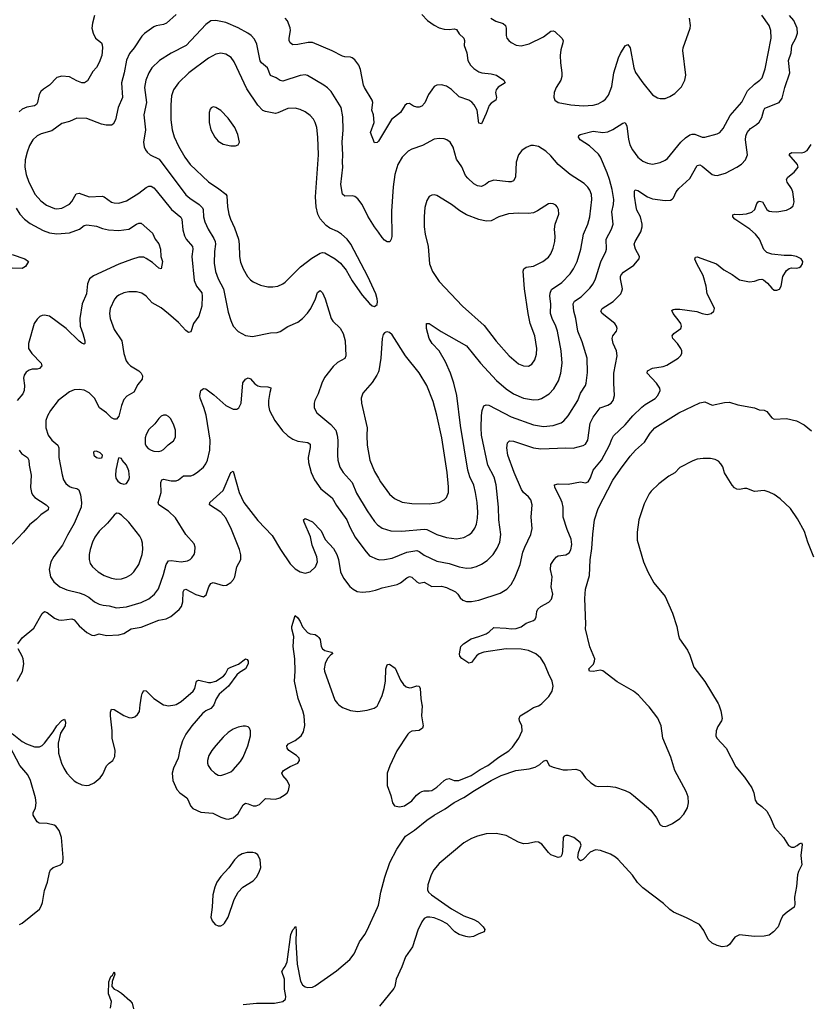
# Model space of a CAD drawing. Header units: inches. Extents: x 1649826 to 1814874, y 507393 to 641959.
# Tile 34 of 131: x 1687110 to 1693473, y 597587 to 605517. Entities that reach past the tile are written whole.
import ezdxf

# ---------------------------------------------------------------- set-up
doc = ezdxf.new("R2010")
doc.units = ezdxf.units.IN
doc.header["$MEASUREMENT"] = 0
for name, color, linetype in [('B6589', 7, 'Continuous'), ('B6599', 7, 'Continuous'), ('B6680', 7, 'Continuous'), ('B6690', 7, 'Continuous')]:
    doc.layers.add(name, color=color, linetype=linetype)

msp = doc.modelspace()

# ---------------------------------------------------------------- linework, layer by layer
at = {"layer": 'B6589', "color": 6}
for points, elevation in [([(1687050, 599767.9), (1687130, 599704.4), (1687164.5, 599684.5), (1687230, 599661.8), (1687270, 599662.1), (1687290, 599672.3), (1687310, 599690.9), (1687378.8, 599781.2), (1687410, 599830.7), (1687450, 599872.8), (1687470, 599883.1), (1687480.2, 599860.2), (1687476.3, 599830), (1687439, 599770), (1687420.5, 599690), (1687423.4, 599610), (1687446, 599530), (1687464.5, 599490), (1687490.5, 599450), (1687524.3, 599410), (1687550, 599387.2), (1687570, 599373), (1687610, 599355.9), (1687650, 599350.5), (1687670, 599353.3), (1687710, 599371.2), (1687757.9, 599410), (1687779.3, 599440.7), (1687810, 599507.9), (1687830, 599529.1), (1687859.7, 599550), (1687876.9, 599583.1), (1687877.9, 599630), (1687854.2, 599730), (1687856.3, 599790), (1687840.6, 599910), (1687841.3, 599938.7), (1687850, 599963.2), (1687870, 599962.5), (1687950, 599913.5), (1687990, 599897), (1688010, 599895), (1688037.5, 599902.5), (1688059.9, 599920.1), (1688074.2, 599945.8), (1688081.7, 600000)], 400), ([(1688270.8, 600000), (1688310, 599990.2), (1688361.2, 600000)], 400), ([(1688673.1, 600000), (1688669, 599990), (1688650, 599970.5), (1688609, 599951), (1688582, 599930), (1688497.5, 599830), (1688450, 599764.1), (1688421.6, 599710), (1688400.1, 599639.9), (1688387.4, 599570), (1688348.5, 599490), (1688339.5, 599450), (1688345.1, 599390), (1688376.1, 599316.1), (1688399.6, 599290), (1688455.6, 599250), (1688468.5, 599230), (1688486, 599186), (1688505.4, 599165.4), (1688570, 599135.5), (1688665.5, 599125.5), (1688730, 599093), (1688770, 599079.6), (1688790, 599078.2), (1688830, 599089.1), (1688870, 599123.5), (1688910, 599192.3), (1688930, 599205.8), (1688950, 599202.7), (1688990, 599185.5), (1689015.7, 599184.3), (1689043.6, 599196.4), (1689090, 599243.3), (1689170, 599239.1), (1689205.6, 599250), (1689250, 599276.6), (1689264.5, 599290), (1689276.3, 599310), (1689284.1, 599350), (1689266, 599390), (1689230.6, 599430), (1689222.6, 599450), (1689235.5, 599470), (1689290, 599502.4), (1689351.3, 599528.7), (1689364.5, 599550), (1689360.8, 599570), (1689341.5, 599590), (1689278.4, 599630), (1689264, 599650), (1689262.3, 599670), (1689275.2, 599684.8), (1689330, 599712), (1689378.1, 599750), (1689397.7, 599782.3), (1689406.6, 599833.4), (1689402.4, 599910), (1689391.7, 599950), (1689372.7, 600000)], 400), ([(1689680.6, 600000), (1689710, 599976.5), (1689774.7, 599954.7), (1689835, 599945), (1689910, 599957.3), (1689966.7, 599973.3), (1689990, 599988), (1689995.5, 600000)], 400), ([(1687109.4, 598230.6), (1687130, 598240.8), (1687270, 598352.7), (1687283.8, 598376.2), (1687293.7, 598406.3), (1687310, 598502.7), (1687334.6, 598570), (1687350, 598648.9), (1687358.5, 598670), (1687380.7, 598690), (1687439.8, 598710), (1687456.6, 598730), (1687459, 598770), (1687445.5, 598930), (1687427.6, 598987.6), (1687401.3, 599021.3), (1687387, 599030), (1687330, 599044.3), (1687266.2, 599046.2), (1687250, 599057.2), (1687219.7, 599110), (1687218.9, 599130), (1687237.7, 599170), (1687242.2, 599210), (1687237.1, 599250), (1687197.8, 599390), (1687174.7, 599434.7), (1687110.8, 599510), (1687030, 599663.4)], 400), ([(1688910, 597584.4), (1689017, 597597), (1689162.7, 597597.3), (1689229.6, 597610), (1689252.3, 597627.7), (1689254.6, 597650), (1689244.1, 597710), (1689243.2, 597790), (1689223.1, 597850), (1689232.8, 597870), (1689250, 597890.3), (1689266.5, 597930), (1689296.1, 598150), (1689310, 598187.7), (1689321.6, 598198.4), (1689330, 598214.9), (1689335.3, 598210), (1689338.5, 598178.5), (1689334.3, 598090), (1689345.1, 597910), (1689372.4, 597772.4), (1689390, 597743.1), (1689410, 597728.4), (1689430, 597721.2), (1689470, 597724.8), (1689490, 597735), (1689662.7, 597857.3), (1689770, 597947.7), (1689806.4, 597993.6), (1689847.6, 598090), (1689890, 598148.4), (1689910, 598184.6), (1689994.4, 598365.6), (1690000, 598385.7)], 300), ([(1687842.8, 597557.2), (1687849.7, 597610), (1687824.7, 597670), (1687827.2, 597767.2), (1687844.8, 597810), (1687857.3, 597822.7), (1687870, 597847.7), (1687876.9, 597830), (1687855.8, 597770), (1687852, 597730), (1687872.4, 597710), (1687898.2, 597698.2), (1687930, 597675.7), (1687996.8, 597616.8), (1688015.1, 597595.1), (1688027.5, 597550)], 300)]:
    msp.add_lwpolyline(points, dxfattribs=dict(at, elevation=elevation))
for points, elevation in [([(1688930, 599828.4), (1688910, 599828.1), (1688870, 599819.5), (1688830, 599802.5), (1688790, 599776.4), (1688750, 599739.9), (1688690, 599670.8), (1688658.1, 599630), (1688635.2, 599590), (1688623.3, 599550), (1688623.3, 599530), (1688629.2, 599509.2), (1688650, 599479.5), (1688681.2, 599450), (1688710, 599433.6), (1688730, 599430.6), (1688770, 599442.3), (1688810, 599459.9), (1688830, 599475.3), (1688890, 599541.9), (1688910, 599578.1), (1688949.4, 599669.4), (1688970.5, 599750), (1688970.2, 599790.2), (1688961.4, 599810), (1688950, 599821.4)], 500), ([(1688989.1, 598810.9), (1688944, 598810), (1688901.4, 598798.6), (1688870, 598780.3), (1688841.5, 598750), (1688794.2, 598685.8), (1688730, 598616.2), (1688699.6, 598570), (1688683.1, 598530), (1688667.1, 598470), (1688661.5, 598370), (1688651.3, 598290), (1688660.3, 598260.3), (1688685.2, 598230), (1688710, 598218.8), (1688730, 598219.7), (1688750, 598230.2), (1688759.3, 598240.7), (1688790, 598287.9), (1688838.9, 598430), (1688870.7, 598489.3), (1688909, 598531), (1688990, 598581), (1689016.8, 598610), (1689040.2, 598650), (1689052.1, 598690), (1689048.8, 598750), (1689030, 598789.8), (1689010, 598804.3)], 400)]:
    msp.add_lwpolyline(points, close=True, dxfattribs=dict(at, elevation=elevation))
at = {"layer": 'B6599', "color": 6}
for points, elevation in [([(1690000, 598385.7), (1690007.5, 598412.5), (1690019.4, 598490), (1690051.4, 598611.4), (1690092.8, 598730), (1690150, 598835.9), (1690220, 598940), (1690290.9, 598989.1), (1690391.1, 599070), (1690449.6, 599110), (1690538.9, 599161.1), (1690610, 599212.8), (1690690, 599253.7), (1690773.9, 599310), (1690909.4, 599390), (1690990, 599431.1), (1691109.1, 599470), (1691215.1, 599484.9), (1691262.9, 599497.1), (1691301, 599519), (1691330, 599546), (1691350, 599554.2), (1691356.5, 599550), (1691377.4, 599510), (1691410, 599498), (1691490, 599476.8), (1691525, 599475), (1691590, 599480.7), (1691623.8, 599470), (1691638, 599458), (1691670.2, 599410), (1691712.9, 599370), (1691750, 599346.9), (1691770, 599340.7), (1691850, 599343.5), (1691910, 599336.8), (1691989.8, 599310.2), (1692028.4, 599290), (1692056.9, 599270), (1692195.3, 599150), (1692241.3, 599090), (1692272, 599032), (1692290, 599021.3), (1692310, 599018), (1692330, 599023.2), (1692370, 599043.2), (1692430, 599082.7), (1692461.9, 599118.1), (1692489.9, 599170), (1692499.8, 599210), (1692497.2, 599257.2), (1692481.5, 599301.5), (1692390, 599471.5), (1692357.5, 599577.5), (1692291.9, 599730), (1692280.2, 599830), (1692252.4, 599892.4), (1692182.7, 599982.7), (1692166.6, 600000)], 300), ([(1692742.4, 600000), (1692760.2, 599950), (1692769.7, 599890), (1692765.8, 599870), (1692735.6, 599824.4), (1692722.7, 599790), (1692719.8, 599750), (1692727.1, 599730), (1692801.8, 599650), (1692880.2, 599500.2), (1692950, 599416.3), (1693010.8, 599330), (1693024.8, 599290), (1693035.6, 599230), (1693050.9, 599210.9), (1693090, 599180.8), (1693130, 599141.3), (1693160.1, 599090), (1693191.8, 599010), (1693265.2, 598930), (1693306.2, 598866.2), (1693330, 598852.2), (1693350, 598853), (1693374.6, 598865.4), (1693390, 598879.6), (1693410, 598887.3), (1693415.3, 598875.3), (1693405.4, 598785.4), (1693412.7, 598710), (1693384.4, 598655.6), (1693378.3, 598630), (1693370, 598535.3), (1693354.3, 598450), (1693355.2, 598390), (1693351.4, 598370), (1693294.4, 598330), (1693260.2, 598299.8), (1693245.1, 598274.9), (1693221.3, 598210), (1693183.2, 598170), (1693150, 598145.2), (1693110, 598136.1), (1693031.8, 598131.8), (1692910, 598145.6), (1692871.8, 598128.2), (1692830.2, 598069.8), (1692810, 598054.3), (1692770, 598050.7), (1692730, 598059.4), (1692690, 598079.8), (1692656.8, 598110), (1692622.2, 598182.2), (1692586.7, 598230), (1692483.9, 598283.9), (1692377.8, 598330), (1692349.8, 598350), (1692298.2, 598398.2), (1692130, 598524.6), (1692087.7, 598567.7), (1692048.3, 598628.3), (1691932.9, 598752.9), (1691910, 598773), (1691870, 598796.2), (1691790, 598824.9), (1691750, 598831.4), (1691707.7, 598812.3), (1691650, 598754.5), (1691630, 598742.9), (1691614.2, 598754.2), (1691607.5, 598770), (1691612.5, 598810), (1691633.9, 598870), (1691626, 598890), (1691575.3, 598930), (1691530, 598945.7), (1691510, 598947.3), (1691497.7, 598942.3), (1691488.3, 598931.7), (1691483.2, 598816.8), (1691478, 598790), (1691470, 598775.1), (1691450, 598768.7), (1691390, 598791.5), (1691370, 598809.6), (1691316.9, 598876.9), (1691290, 598892.9), (1691270, 598894.4), (1691210, 598881.3), (1691170, 598879.9), (1691130, 598892.5), (1691030, 598946.5), (1690950, 598963.8), (1690870, 598960.5), (1690798.5, 598941.5), (1690750, 598921.6), (1690690, 598887.7), (1690490, 598722.2), (1690447.7, 598670), (1690426.8, 598630), (1690399.8, 598550), (1690396.3, 598510), (1690404.9, 598490), (1690427.6, 598470), (1690590, 598355.1), (1690690, 598299), (1690770, 598270.1), (1690804.2, 598250), (1690845.2, 598210), (1690857.7, 598190), (1690852.7, 598170), (1690810, 598155.3), (1690767.3, 598132.7), (1690731, 598129), (1690705.7, 598134.3), (1690652.3, 598150), (1690615.8, 598170), (1690553.9, 598233.9), (1690503, 598263), (1690450, 598283.1), (1690416, 598290), (1690390, 598288.1), (1690370, 598278.1), (1690350, 598252.2), (1690317.2, 598182.8), (1690274.4, 598050), (1690218, 597970), (1690190.2, 597890), (1690144, 597790), (1690132.6, 597730), (1690124.9, 597715.1), (1690010, 597571.8)], 300), ([(1690351.1, 600000), (1690352.8, 599990), (1690348.3, 599911.7), (1690361.1, 599830), (1690355.3, 599810), (1690330, 599793.3), (1690270, 599786.7), (1690250, 599775.7), (1690238.1, 599761.9), (1690150, 599629.8), (1690091.5, 599508.5), (1690072.1, 599450), (1690070.5, 599350), (1690099.4, 599270), (1690113.7, 599210), (1690130, 599185.7), (1690170, 599177.7), (1690210, 599184.6), (1690270, 599224.8), (1690308.5, 599271.5), (1690330.6, 599289.4), (1690350, 599300.9), (1690370, 599306.1), (1690410, 599305.2), (1690430.6, 599309.4), (1690470, 599335.2), (1690530, 599388.9), (1690550, 599400.8), (1690570, 599404.6), (1690610, 599389.8), (1690649.4, 599389.4), (1690748.2, 599430), (1690821.7, 599478.3), (1690881.4, 599510), (1690970, 599576.8), (1691051.6, 599628.4), (1691081, 599659), (1691133, 599730), (1691158.2, 599790), (1691155.5, 599830), (1691137.1, 599870), (1691133.6, 599890), (1691141.8, 599910), (1691210.1, 599949.9), (1691250, 599978.9), (1691290, 599991.9), (1691302.8, 600000)], 400)]:
    msp.add_lwpolyline(points, dxfattribs=dict(at, elevation=elevation))
at = {"layer": 'B6680', "color": 6}
for points, elevation in [([(1687713.5, 605550), (1687695.5, 605490), (1687690.6, 605450), (1687700.9, 605410), (1687720.1, 605370), (1687768.2, 605330), (1687774.7, 605314.7), (1687776.8, 605290), (1687770.6, 605230), (1687750, 605173.1), (1687730, 605133.4), (1687700.1, 605099.9), (1687655.6, 605024.4), (1687632.1, 605007.9), (1687610, 605008.2), (1687570, 605024.1), (1687510, 605058.1), (1687450, 605063.1), (1687410, 605052.3), (1687349.5, 604990.5), (1687300.9, 604959.1), (1687280.7, 604939.3), (1687266.4, 604913.6), (1687253.4, 604850), (1687245.3, 604834.7), (1687230, 604823), (1687167.3, 604812.7), (1687130, 604797.7), (1687105.6, 604774.4)], 500), ([(1688370, 605558.1), (1688291.8, 605488.2), (1688270, 605478), (1688210, 605468.3), (1688190, 605461), (1688114.7, 605405.3), (1688094.8, 605385.2), (1688031.4, 605290), (1687995.6, 605244.4), (1687969.7, 605190.3), (1687951.2, 605090), (1687930, 605010), (1687939.2, 604890), (1687903.1, 604810), (1687881.7, 604710), (1687864.4, 604675.6), (1687850, 604667.6), (1687808, 604668), (1687770, 604676.8), (1687650, 604722.9), (1687570, 604724), (1687510, 604697.8), (1687450, 604681.1), (1687370, 604621.5), (1687282.6, 604597.4), (1687250, 604582.9), (1687216.4, 604550), (1687190, 604504.3), (1687168.8, 604450), (1687154.3, 604390), (1687151.2, 604330), (1687160.7, 604270), (1687183.2, 604210), (1687235.8, 604110), (1687279.7, 604059.7), (1687324.8, 604024.8), (1687390, 603997.5), (1687410, 603994.9), (1687450, 604000.3), (1687510, 604032.4), (1687530, 604052.9), (1687565.8, 604114.2), (1687590, 604120.8), (1687670, 604091.9), (1687774.8, 604094.8), (1687790.1, 604090), (1687850, 604046.9), (1687870, 604041.1), (1687910, 604039.7), (1687970, 604059.7), (1688070, 604119.9), (1688130, 604165.7), (1688150, 604176.6), (1688170, 604175.8), (1688190, 604162.3), (1688210, 604140.8), (1688332.3, 603990), (1688407.2, 603927.2), (1688416, 603910), (1688424.1, 603824.1), (1688436.7, 603776.7), (1688452.1, 603750), (1688502, 603690), (1688504.5, 603670), (1688497.7, 603610), (1688516.6, 603416.6), (1688533.9, 603370), (1688576.3, 603316.3), (1688581.4, 603290), (1688577.2, 603210), (1688554.7, 603130), (1688510.1, 603070), (1688490, 603003.2), (1688470, 602999.3), (1688450, 603013.9), (1688390, 603078.5), (1688310, 603148.2), (1688250, 603195.9), (1688177.1, 603237.1), (1688129.4, 603289.4), (1688094, 603314), (1688050, 603325.6), (1687990, 603326.3), (1687950, 603316.6), (1687910, 603299.5), (1687890, 603284.6), (1687874.5, 603265.5), (1687838.4, 603190), (1687832.6, 603150), (1687837.8, 603110), (1687870, 603022.7), (1687932.1, 602930), (1687947.9, 602827.9), (1687968.8, 602770), (1687981.3, 602750), (1688001.9, 602730), (1688070, 602690.4), (1688089.7, 602670), (1688099, 602650), (1688096.6, 602623.4), (1688061.3, 602578.7), (1688030, 602517.2), (1687974.2, 602485.8), (1687950, 602459.6), (1687930, 602410), (1687910, 602323), (1687890, 602300.1), (1687870, 602300.5), (1687850, 602311.3), (1687808.4, 602350), (1687751.7, 602390), (1687712.4, 602470), (1687670, 602510.9), (1687630, 602533.5), (1687590, 602540.1), (1687550, 602536.6), (1687510, 602521.3), (1687419.2, 602450), (1687358.4, 602370), (1687333.9, 602326.1), (1687321.5, 602290), (1687321.4, 602230), (1687340.2, 602170), (1687368.9, 602130), (1687417.7, 602090), (1687425.5, 602070), (1687426.1, 601990), (1687451, 601851), (1687463.9, 601810), (1687482, 601782), (1687510, 601757.3), (1687530, 601748.4), (1687570, 601742.7), (1687585.8, 601730), (1687598.9, 601690), (1687607.5, 601630), (1687605, 601590), (1687550, 601460.3), (1687495.5, 601364.5), (1687456, 601284), (1687385.2, 601194.8), (1687361.6, 601150), (1687348.5, 601090), (1687358.8, 601030), (1687384.4, 600990), (1687434.6, 600950), (1687490, 600925.3), (1687590, 600901.2), (1687627.6, 600887.6), (1687666.1, 600866.1), (1687713, 600830), (1687750, 600811), (1687782.1, 600802.1), (1687830, 600797.6), (1687890, 600781.5), (1687970, 600788.7), (1688090, 600823.1), (1688150, 600853.3), (1688196.4, 600890), (1688227.5, 600932.5), (1688270, 601047.6), (1688290.3, 601129.7), (1688310, 601158.4), (1688330, 601161), (1688410, 601151.2), (1688460.8, 601159.2), (1688483.4, 601170), (1688497.3, 601182.7), (1688515.1, 601210), (1688522.2, 601230), (1688523.8, 601270), (1688514.7, 601294.7), (1688450, 601370.8), (1688365.7, 601505.7), (1688310, 601560.1), (1688230, 601610), (1688224.7, 601630), (1688250.5, 601709.5), (1688247.9, 601790), (1688255.8, 601810), (1688270, 601817.8), (1688330, 601803.3), (1688370, 601802.6), (1688390, 601811.2), (1688430, 601843.5), (1688490, 601842.9), (1688509.3, 601850.7), (1688545.4, 601874.6), (1688590, 601914.3), (1688610, 601940.4), (1688622.9, 601970), (1688641.1, 602050), (1688644.7, 602130), (1688611.2, 602331.2), (1688593.3, 602393.3), (1688563, 602470), (1688561.5, 602490), (1688569.9, 602530), (1688590, 602545.9), (1688610, 602543), (1688675.1, 602495.1), (1688770, 602409.7), (1688830, 602380.3), (1688860.3, 602379.7), (1688876.3, 602390), (1688893.9, 602430), (1688908, 602592), (1688930, 602621.8), (1688950, 602631.7), (1688970, 602624), (1689003.5, 602583.5), (1689027.6, 602567.6), (1689050, 602562.4), (1689110, 602560.1), (1689132.9, 602552.9), (1689132.2, 602532.2), (1689124.6, 602515.4), (1689113.7, 602450), (1689114.4, 602410), (1689122.7, 602370), (1689165.9, 602290), (1689226.9, 602206.9), (1689270, 602166.7), (1689310, 602139.5), (1689350, 602123.9), (1689431.1, 602111.1), (1689450, 602097.5), (1689451.6, 602071.6), (1689435.6, 601990), (1689437.2, 601950), (1689459.2, 601870), (1689484.7, 601810), (1689537.7, 601737.7), (1689626.8, 601666.8), (1689663.8, 601603.8), (1689745.5, 601490), (1689769.4, 601430), (1689813.8, 601350), (1689890, 601244.5), (1689930, 601199.9), (1689990, 601172.1), (1690000, 601169.9)], 600), ([(1690000, 603806.2), (1689970, 603848.8), (1689914.7, 603934.7), (1689869.1, 604029.1), (1689835.7, 604075.7), (1689810, 604093.1), (1689790, 604097.5), (1689730, 604094.9), (1689712.3, 604112.3), (1689698.8, 604190), (1689712.9, 604330), (1689709.8, 604370), (1689714.9, 604430), (1689707.2, 604530), (1689717.2, 604630), (1689714, 604734), (1689699.6, 604810), (1689619.9, 604939.9), (1689590, 604969.6), (1689561.5, 604990), (1689430, 605068.4), (1689410, 605072), (1689370, 605068.1), (1689230, 605022), (1689210, 605028), (1689177.5, 605050), (1689130, 605067.8), (1689106.3, 605130), (1689059.2, 605170), (1689047, 605187), (1689021, 605321), (1689000.7, 605360.7), (1688975.4, 605390), (1688947.9, 605410), (1688870, 605451.8), (1688770, 605495), (1688690, 605511.1), (1688650, 605507.5), (1688610, 605478.8), (1688451.6, 605310), (1688331.1, 605248.9), (1688236.4, 605190), (1688174.6, 605130), (1688150, 605090), (1688125.2, 605030), (1688116.6, 604970), (1688133, 604850), (1688110.5, 604750), (1688123.1, 604630), (1688107, 604530), (1688112.6, 604492.6), (1688122.5, 604470), (1688137.6, 604450), (1688161.5, 604430), (1688234.4, 604394.4), (1688450, 604107.7), (1688480.2, 604080.2), (1688557.3, 604030), (1688582.4, 604002.4), (1688588.5, 603988.5), (1688592, 603930), (1688602.1, 603890), (1688629.2, 603830), (1688674.3, 603754.3), (1688684, 603730), (1688686.4, 603710), (1688679.4, 603650), (1688677.4, 603557.4), (1688687.4, 603490), (1688709.2, 603430), (1688752.2, 603350), (1688790, 603162.4), (1688810, 603095.2), (1688830.9, 603050), (1688870, 603006.4), (1688930, 602974.1), (1688985.4, 602965.4), (1689130, 602996.2), (1689183.3, 602996.7), (1689210, 603005.8), (1689270, 603045.8), (1689350, 603079.9), (1689390, 603110.1), (1689430, 603152.7), (1689456.6, 603190), (1689492.7, 603270), (1689510, 603320.8), (1689530, 603335.6), (1689550, 603317.2), (1689571.8, 603270), (1689618.8, 603110), (1689632.1, 603090), (1689692.7, 603032.7), (1689716, 602990), (1689732.7, 602930), (1689738.8, 602810), (1689730, 602789.5), (1689670, 602755.9), (1689634.8, 602725.2), (1689565.3, 602634.7), (1689543.3, 602590), (1689514.9, 602505.1), (1689489.2, 602450), (1689483, 602430), (1689483.1, 602390), (1689504.5, 602350), (1689616.5, 602256.5), (1689656.3, 602210), (1689669, 602170), (1689674.6, 602130), (1689670, 602010), (1689673.2, 601970), (1689690, 601912.5), (1689715.2, 601870), (1689788, 601790), (1689825, 601705), (1689910, 601562.1), (1689970, 601474.4), (1689992.3, 601450), (1690000, 601444.3)], 700), ([(1690000, 604540.1), (1689990, 604528.5), (1689970, 604525.4), (1689936.1, 604610), (1689965.3, 604690), (1689960.2, 604750), (1689947.3, 604790), (1689956.3, 604850), (1689950.3, 604870), (1689887.4, 604970), (1689879.8, 604990), (1689856.9, 605116.9), (1689841.9, 605150), (1689810, 605195.3), (1689790, 605211.6), (1689776.1, 605216.1), (1689730, 605218.1), (1689710, 605224), (1689626.8, 605266.8), (1689470, 605334.2), (1689434.2, 605334.2), (1689350, 605318.2), (1689310, 605315.7), (1689290.7, 605330.7), (1689282.4, 605350), (1689280.2, 605370), (1689292.8, 605430), (1689290, 605451), (1689267.7, 605507.7), (1689248.2, 605530)], 600), ([(1687080.3, 604000.3), (1687110, 603952.3), (1687147.9, 603910), (1687194.7, 603874.7), (1687299.7, 603819.7), (1687350, 603801), (1687410, 603792.1), (1687510, 603801.5), (1687591, 603829), (1687630, 603858.5), (1687650, 603865.6), (1687730, 603854.7), (1687776.5, 603836.5), (1687825, 603825), (1687910, 603818.3), (1687990, 603830), (1688050, 603870.6), (1688070, 603879.9), (1688090, 603878.3), (1688179, 603799), (1688201, 603750), (1688231.8, 603711.8), (1688243.2, 603670), (1688246.3, 603610), (1688261.8, 603570), (1688250, 603509.8), (1688230, 603517.3), (1688180.7, 603560.7), (1688130, 603594.5), (1688110, 603603.8), (1688070, 603604.4), (1688010, 603587.1), (1687910, 603548.6), (1687704.7, 603455.3), (1687671.9, 603430), (1687655.1, 603390), (1687647.3, 603310), (1687614.3, 603230), (1687594.1, 603110), (1687596.7, 603050), (1687619.6, 602990), (1687635.5, 602930), (1687635.3, 602910), (1687630, 602904.1), (1687610, 602912.1), (1687590, 602928.6), (1687484.3, 603030), (1687350, 603128.3), (1687310, 603137.1), (1687290, 603134.9), (1687272.9, 603127.1), (1687250, 603106.5), (1687227.6, 603070), (1687180.8, 602910), (1687181.5, 602870), (1687207, 602830), (1687282, 602750), (1687289.5, 602730), (1687270, 602708.4), (1687250, 602702.9), (1687210, 602702.1), (1687185.5, 602694.5), (1687162.5, 602677.5), (1687145.8, 602654.2), (1687141.2, 602630), (1687149, 602570), (1687146.2, 602530), (1687135.9, 602504.1), (1687090.7, 602450)], 500), ([(1687050, 603626.8), (1687150.4, 603590), (1687181.3, 603570), (1687155.8, 603530), (1687130, 603513.8), (1687050, 603517.1)], 400), ([(1690000, 602682.2), (1689986.7, 602653.3), (1689950, 602595.8), (1689874.2, 602510), (1689860.3, 602470), (1689864, 602430), (1689911.2, 602231.2), (1689907.1, 602167.1), (1689910.6, 602090), (1689930.3, 601970), (1689970, 601879.1), (1690000, 601824.8)], 800), ([(1687104.4, 602050), (1687124.1, 602024.1), (1687172.7, 601990), (1687183.4, 601970), (1687185.5, 601930), (1687201.4, 601850), (1687198.3, 601750), (1687204.6, 601710), (1687214.2, 601690), (1687231.5, 601670), (1687322.6, 601610), (1687341.3, 601590), (1687338.3, 601570), (1687281.3, 601530), (1687246.1, 601493.9), (1687190, 601449.9), (1687140.3, 601390), (1687050, 601294.1)], 500), ([(1687096.1, 600490), (1687130, 600538.2), (1687224.5, 600615.5), (1687290, 600735.7), (1687309.9, 600750.1), (1687330, 600742.8), (1687390, 600698.4), (1687422.9, 600682.9), (1687450, 600679.9), (1687530, 600691.6), (1687550, 600682.7), (1687590, 600634.6), (1687650, 600580.8), (1687690, 600559.3), (1687710, 600558.5), (1687750, 600571.4), (1687810, 600557.2), (1687910, 600562), (1687950, 600574.4), (1688008.9, 600611.1), (1688090, 600624.6), (1688230, 600680.6), (1688290, 600690.9), (1688328.9, 600711.1), (1688394.2, 600765.8), (1688414.1, 600790), (1688425.1, 600830), (1688427.7, 600910), (1688435.6, 600924.4), (1688450, 600930.5), (1688530, 600887.6), (1688590, 600868), (1688613.7, 600886.3), (1688633.8, 600950), (1688650, 600975.1), (1688670, 600983.4), (1688750, 600960.7), (1688776.1, 600963.9), (1688810, 600983.1), (1688831.9, 601008.1), (1688843.8, 601030), (1688860.4, 601110), (1688891.7, 601168.3), (1688891.6, 601208.4), (1688882.1, 601250), (1688817.3, 601410), (1688770, 601504.7), (1688730.7, 601550.7), (1688639.6, 601610), (1688642.2, 601630), (1688750, 601726.7), (1688810, 601870.2), (1688830, 601881.8), (1688879.3, 601710), (1688917.3, 601630), (1689030, 601484.7), (1689143.4, 601363.4), (1689212.4, 601250), (1689290, 601134.8), (1689330, 601095), (1689370, 601070.9), (1689410, 601060.9), (1689450, 601070.1), (1689492.7, 601110), (1689509.9, 601150), (1689503.6, 601190), (1689465.6, 601285.6), (1689452.3, 601352.3), (1689401.9, 601470), (1689397.7, 601490), (1689410, 601499.2), (1689470, 601473.6), (1689540.5, 601400.5), (1689572, 601332), (1689638.6, 601258.6), (1689666.2, 601210), (1689678.3, 601170), (1689695.6, 601070), (1689719.7, 601019.7), (1689771.2, 600951.2), (1689795.9, 600930), (1689830, 600912.4), (1689870, 600906.2), (1689930, 600912.5), (1689977.2, 600922.8), (1690000, 600931.2)], 500), ([(1689372.7, 600000), (1689353.7, 600050), (1689324.2, 600190), (1689329.2, 600270.8), (1689328.1, 600370), (1689314.8, 600470), (1689318.4, 600550), (1689303.3, 600610), (1689302.9, 600630), (1689330, 600719.3), (1689350, 600700.2), (1689370, 600670.2), (1689388.4, 600628.4), (1689430, 600581.6), (1689450, 600572), (1689490, 600565.3), (1689510, 600553), (1689520.6, 600540.6), (1689530, 600526.4), (1689540.1, 600470), (1689549.8, 600449.8), (1689570, 600435.5), (1689623.2, 600423.2), (1689630, 600413.4), (1689630.4, 600409.6), (1689617.8, 600402.2), (1689590, 600371.7), (1689570.7, 600330.7), (1689563.4, 600290), (1689566.4, 600270), (1689650, 600036.8), (1689670, 600008.5), (1689680.6, 600000)], 400), ([(1687090, 600189.4), (1687131.8, 600268.2), (1687142.5, 600330), (1687137.3, 600370), (1687129.9, 600390), (1687097.1, 600450)], 500), ([(1688361.2, 600000), (1688370, 600001.7), (1688410, 600026.3), (1688508.9, 600110), (1688520.3, 600130), (1688535.6, 600190), (1688550, 600196.5), (1688564.6, 600195.4), (1688630, 600178.2), (1688650, 600177.7), (1688690.6, 600189.4), (1688751.6, 600230), (1688768.4, 600250), (1688790, 600292), (1688810, 600303.6), (1688873.9, 600326.1), (1688930.8, 600370), (1688943.8, 600363.8), (1688951.5, 600350), (1688950, 600329.5), (1688930.2, 600290), (1688880.9, 600259.1), (1688860.1, 600239.9), (1688793.2, 600150), (1688716.3, 600083.7), (1688692.7, 600047.3), (1688673.1, 600000)], 400), ([(1688081.7, 600000), (1688091.4, 600070), (1688096.2, 600090), (1688110, 600115.4), (1688130, 600112.7), (1688190, 600049.4), (1688270, 600000.2), (1688270.8, 600000)], 400), ([(1689995.5, 600000), (1690000, 600009.8)], 400)]:
    msp.add_lwpolyline(points, dxfattribs=dict(at, elevation=elevation))
for points, elevation in [([(1688730, 605246.8), (1688690, 605240.7), (1688630, 605207.9), (1688474.1, 605090), (1688390, 605009.9), (1688348.6, 604951.4), (1688334.5, 604905.5), (1688328.2, 604831.8), (1688328.6, 604710), (1688338.6, 604630), (1688354.1, 604574.1), (1688390, 604499.9), (1688440.6, 604410), (1688482.3, 604350), (1688630, 604210.9), (1688715.7, 604155.7), (1688770.9, 604110.9), (1688778.1, 604098.1), (1688784.9, 604010), (1688795.4, 603950), (1688807.7, 603910), (1688840.2, 603840.2), (1688873.2, 603750), (1688879.2, 603710), (1688882.1, 603610), (1688890, 603564.7), (1688909.4, 603510), (1688945.8, 603450), (1688970, 603421.3), (1688990, 603405.9), (1689050, 603378.5), (1689110, 603365.1), (1689150, 603365.4), (1689190, 603372.2), (1689230, 603388.8), (1689250, 603403.1), (1689372.9, 603527.1), (1689463.7, 603596.3), (1689530, 603637.1), (1689550, 603641.8), (1689570, 603638.4), (1689652.1, 603592.1), (1689695.3, 603555.3), (1689739.6, 603499.6), (1689790, 603414.5), (1689870, 603298.2), (1689930, 603230.3), (1689950, 603213.7), (1689970, 603208.5), (1689990, 603222.8), (1689993.5, 603246.5), (1689991.4, 603270), (1689978.5, 603310), (1689914.2, 603450), (1689779.4, 603710), (1689748.3, 603750), (1689703.4, 603790), (1689670, 603811.9), (1689610, 603837.6), (1689579.1, 603859.1), (1689532.3, 603912.3), (1689511.5, 603950), (1689498.2, 604010), (1689492.7, 604090), (1689517.1, 604430), (1689513.6, 604570), (1689504.1, 604650), (1689491.1, 604690), (1689476.4, 604716.4), (1689450, 604746.2), (1689410, 604775.3), (1689370, 604793.7), (1689330, 604804.1), (1689270, 604802.7), (1689190, 604766.5), (1689170, 604763), (1689090, 604777.9), (1689070, 604786.5), (1689027.7, 604827.7), (1688940.8, 604960.8), (1688838.6, 605178.6), (1688813.6, 605213.6), (1688770, 605239.4)], 800), ([(1688670, 604815.1), (1688651.9, 604808.1), (1688643.9, 604796.1), (1688637.6, 604770), (1688636.8, 604690), (1688651.4, 604630), (1688682.8, 604570), (1688710, 604537.8), (1688750, 604514.4), (1688810, 604501.8), (1688850, 604502.6), (1688869.7, 604510.3), (1688880.7, 604530), (1688867.6, 604592.4), (1688844.7, 604650), (1688790, 604725.3), (1688730, 604785.8), (1688690, 604809.7)], 900), ([(1688290, 602331.4), (1688270, 602331.4), (1688250, 602323.9), (1688230, 602305), (1688197.7, 602262.3), (1688150, 602216.5), (1688130, 602177.6), (1688122.3, 602150), (1688122.2, 602102.2), (1688130, 602082.4), (1688144.7, 602064.7), (1688168, 602050), (1688190, 602043.3), (1688230, 602040.7), (1688250, 602045.4), (1688270, 602055.4), (1688307.2, 602092.8), (1688350, 602124.1), (1688365, 602155), (1688364.2, 602210), (1688350, 602259.2), (1688325.6, 602305.6), (1688310, 602322.2)], 700), ([(1687730, 602043), (1687710, 602039.6), (1687705.6, 602034.4), (1687706.3, 602010), (1687728, 601990), (1687750, 601984.9), (1687770, 601988), (1687774, 601990), (1687777.2, 602010), (1687759.5, 602030)], 700), ([(1687910, 601988.7), (1687902.5, 601977.5), (1687884.9, 601890), (1687881.8, 601850), (1687885.4, 601825.4), (1687900, 601800), (1687923.2, 601783.2), (1687950, 601775.8), (1687970, 601781.8), (1687989.8, 601810), (1687994.1, 601830), (1687990, 601884.5), (1687970, 601928.2), (1687934.5, 601970), (1687930, 601982)], 700), ([(1687890, 601542.5), (1687870, 601527.2), (1687818.2, 601461.8), (1687750, 601397.5), (1687715.3, 601350), (1687697.2, 601310), (1687678.2, 601250), (1687670.9, 601210), (1687669.8, 601169.8), (1687678.3, 601138.3), (1687695.7, 601110), (1687742.1, 601070), (1687790, 601041.8), (1687850, 601018.1), (1687890, 601011.7), (1687930, 601013.6), (1687970, 601026.1), (1688007.8, 601050), (1688030, 601070.1), (1688069.3, 601130.7), (1688096.7, 601210), (1688102.2, 601250), (1688100.4, 601300.4), (1688092.5, 601330), (1688077.7, 601357.7), (1687989.2, 601469.2), (1687930, 601525.8), (1687910, 601539.1)], 700)]:
    msp.add_lwpolyline(points, close=True, dxfattribs=dict(at, elevation=elevation))
at = {"layer": 'B6690', "color": 6}
for points, elevation in [([(1690350, 605560.2), (1690397.2, 605510), (1690450, 605472.5), (1690490, 605453), (1690530, 605440.6), (1690570, 605437.3), (1690610, 605442.8), (1690630, 605439.8), (1690650, 605403.2), (1690688.2, 605368.2), (1690694.1, 605350), (1690691.1, 605310), (1690713.1, 605250), (1690721.3, 605190), (1690743.8, 605150), (1690770, 605123.9), (1690810, 605097.2), (1690833, 605090), (1690910, 605081.9), (1690951.6, 605070), (1691011, 605030), (1691020.8, 605010), (1690965.8, 604974.2), (1690950, 604952.8), (1690945.1, 604930), (1690950.9, 604890), (1690947.6, 604870), (1690910, 604844), (1690894.1, 604825.9), (1690870, 604762.4), (1690830, 604678.5), (1690810, 604685.3), (1690795.4, 604790), (1690773, 604833), (1690754.2, 604854.2), (1690730, 604870.2), (1690650, 604896.9), (1690590, 604955), (1690550, 604982.7), (1690510, 604992.5), (1690470.1, 604989.9), (1690450, 604978.2), (1690430, 604951.9), (1690405.4, 604914.6), (1690373.5, 604846.5), (1690350, 604821.3), (1690330, 604814.2), (1690310, 604813.3), (1690282.1, 604822.1), (1690250, 604842.4), (1690230, 604840.2), (1690213.3, 604826.7), (1690178.8, 604770), (1690105.4, 604714.6), (1690010, 604551.6), (1690000, 604540.1)], 600), ([(1690000, 601169.9), (1690010, 601167.6), (1690050, 601169.1), (1690110, 601180.5), (1690230, 601228.1), (1690310, 601241.1), (1690330, 601235.3), (1690370, 601204.5), (1690470, 601156.3), (1690570, 601138), (1690650, 601110.4), (1690710, 601100.7), (1690750, 601103.5), (1690790, 601113.8), (1690830, 601131.2), (1690877.4, 601162.6), (1690924.6, 601210), (1690958.7, 601261.3), (1690978.9, 601310), (1690988, 601370), (1690971.6, 601490), (1690967.1, 601590), (1690949.4, 601770), (1690932.5, 601832.5), (1690881.1, 601930), (1690831.2, 602171.2), (1690827.5, 602230), (1690830.6, 602330), (1690836.2, 602370), (1690850, 602406.1), (1690870, 602415.9), (1690890, 602412.4), (1691070, 602317.7), (1691250, 602254), (1691330, 602239.8), (1691410, 602248.3), (1691473.8, 602270), (1691494.5, 602285.5), (1691530, 602325.6), (1691606.2, 602450), (1691629.6, 602510.4), (1691667.9, 602570), (1691674.5, 602590), (1691685.5, 602674.5), (1691681.5, 602790), (1691642.4, 602922.4), (1691607.9, 603010), (1691591.9, 603110), (1691576.3, 603170), (1691570.4, 603230), (1691579.6, 603250), (1691633.4, 603286.6), (1691704.8, 603355.2), (1691730.8, 603390), (1691750.2, 603430), (1691792.6, 603567.4), (1691833.7, 603650), (1691837.5, 603670), (1691836.6, 603750), (1691880, 603830), (1691893.3, 603870), (1691882, 603970), (1691894.9, 604030), (1691897.6, 604070), (1691884.3, 604150), (1691863.9, 604230), (1691844.8, 604284.8), (1691789.4, 604409.4), (1691773.4, 604433.4), (1691700.8, 604500.8), (1691626.7, 604550), (1691611.6, 604570), (1691614.9, 604585.1), (1691627.4, 604592.6), (1691730, 604618.7), (1691810, 604609.6), (1691850, 604614.4), (1691890, 604632.8), (1691970, 604685.2), (1691990, 604690.6), (1692001.2, 604661.2), (1692015.1, 604555.1), (1692026.3, 604510), (1692046.8, 604470), (1692092, 604410), (1692130, 604377.3), (1692170, 604361.3), (1692210, 604354.7), (1692270, 604366.8), (1692310, 604385.1), (1692330, 604400.3), (1692438.3, 604530), (1692473.7, 604566.3), (1692510, 604591.4), (1692530, 604596.5), (1692550, 604595.2), (1692610, 604572.6), (1692630, 604570.8), (1692730, 604598), (1692750.8, 604609.2), (1692778.9, 604641.1), (1692833.8, 604746.2), (1692930, 604853.2), (1692974.7, 604945.3), (1693030, 604997.1), (1693074.6, 605030), (1693091.9, 605050), (1693118.3, 605121.7), (1693164.3, 605370), (1693162, 605430), (1693149.5, 605470), (1693090, 605553.2)], 600), ([(1690000, 600931.2), (1690030, 600942.1), (1690151, 600969), (1690179.4, 600980.6), (1690230, 601022.5), (1690250, 601031.9), (1690270, 601026.3), (1690310, 600988.6), (1690330, 600979.4), (1690370, 600987.2), (1690430, 600952.2), (1690510, 600954.2), (1690550, 600943.9), (1690620.6, 600910), (1690640.1, 600890), (1690659.6, 600859.6), (1690681.8, 600841.8), (1690710, 600832), (1690750, 600830.3), (1690810, 600841.7), (1690981.1, 600898.9), (1691034.4, 600930), (1691071.5, 600968.5), (1691098.7, 601021.3), (1691141.7, 601130), (1691165.1, 601230), (1691179.3, 601270), (1691229.9, 601370), (1691238.4, 601418.4), (1691231.4, 601510), (1691240.2, 601610), (1691228.8, 601650), (1691210, 601673.7), (1691170, 601709), (1691152.7, 601732.7), (1691094.9, 601870), (1691043.4, 602010), (1691035, 602070), (1691041.9, 602110), (1691055.6, 602124.4), (1691090, 602123.3), (1691250, 602068.1), (1691310, 602059.7), (1691510, 602069.7), (1691570, 602067.4), (1691650, 602087.6), (1691670, 602099.6), (1691687.9, 602130), (1691706.4, 602266.4), (1691730, 602316.4), (1691787.4, 602390), (1691850, 602411.4), (1691876.4, 602430), (1691892.6, 602450), (1691902.4, 602490), (1691896.2, 602590), (1691898.1, 602670), (1691925, 602810), (1691919.6, 602850), (1691892.4, 602910), (1691884.7, 602950), (1691889.3, 602970.7), (1691918.1, 603010), (1691923.5, 603030), (1691918.6, 603050), (1691904.7, 603070), (1691802.6, 603150), (1691793.3, 603170), (1691803.9, 603190), (1691892.4, 603247.6), (1691952.7, 603310), (1691963.1, 603330), (1691966.7, 603350), (1691951.6, 603430), (1691951.3, 603450), (1691957, 603463), (1691976, 603484), (1692060, 603540), (1692100.7, 603590), (1692105.3, 603610), (1692072.1, 603670), (1692062.5, 603710), (1692069.6, 603730), (1692115.1, 603810), (1692127, 603850), (1692126.9, 603870), (1692112.4, 603930), (1692084.2, 603984.2), (1692076.4, 604010), (1692065.2, 604094.8), (1692064.6, 604135.4), (1692070, 604147), (1692090, 604142.5), (1692168.9, 604090), (1692210, 604075.4), (1692310, 604061.4), (1692355.2, 604064.8), (1692368.9, 604071.1), (1692378.2, 604081.8), (1692400.8, 604130), (1692421.9, 604158.1), (1692510, 604237.2), (1692570, 604342.6), (1692590, 604347.4), (1692610, 604338.7), (1692690, 604271.9), (1692710, 604263.9), (1692730, 604262.2), (1692798.1, 604281.9), (1692890, 604328.5), (1692926.3, 604353.7), (1692957.8, 604390), (1692974.5, 604430), (1692957.9, 604550), (1692960.9, 604579.1), (1692971.8, 604610), (1692998.8, 604641.2), (1693047.5, 604672.5), (1693070, 604692.6), (1693090.7, 604730), (1693105.4, 604790), (1693115.2, 604804.8), (1693229.8, 604850.2), (1693253.5, 604886.5), (1693276.3, 604970), (1693317, 605090), (1693305.5, 605190), (1693325.7, 605250), (1693331.8, 605310), (1693363.6, 605370), (1693376.8, 605410), (1693374.4, 605450), (1693347.4, 605510), (1693314.2, 605550)], 500), ([(1690907, 605530), (1690945.4, 605505.4), (1691006.5, 605486.5), (1691024.2, 605470), (1691029.2, 605450), (1691029.4, 605390), (1691036.5, 605370), (1691050.1, 605350), (1691070, 605333), (1691110, 605313.2), (1691150, 605308.2), (1691215.9, 605324.1), (1691330, 605380.5), (1691390, 605423.8), (1691410, 605429), (1691421.7, 605421.7), (1691477.4, 605370), (1691489.4, 605350), (1691487.4, 605330), (1691470, 605275.4), (1691465.9, 605230), (1691467.2, 605170), (1691479, 605090), (1691478.8, 605061.2), (1691470, 605030), (1691433.8, 604970), (1691416.3, 604930), (1691413.6, 604893.6), (1691423.2, 604870), (1691450.3, 604850), (1691550, 604832.1), (1691650, 604822.7), (1691730, 604829.8), (1691770, 604840.6), (1691810, 604860.6), (1691830, 604876.6), (1691855.2, 604910), (1691881.7, 604978.3), (1691897.9, 605090), (1691934.4, 605210), (1691950, 605245), (1691990, 605307.9), (1692010, 605318.5), (1692030, 605290), (1692058.4, 605130), (1692072, 605092), (1692130, 605008.6), (1692210, 604911.8), (1692250, 604888.1), (1692270, 604883.1), (1692310, 604883.6), (1692350, 604898.6), (1692390, 604923.9), (1692442.3, 604977.7), (1692469.9, 605030), (1692476.9, 605070), (1692452.6, 605270), (1692455.4, 605290), (1692511.7, 605450), (1692514.1, 605470), (1692507, 605530)], 700), ([(1690000, 601444.3), (1690030, 601422.5), (1690099.7, 601399.7), (1690190, 601396.7), (1690370, 601414), (1690390.1, 601410), (1690470, 601370.7), (1690550, 601346.2), (1690630, 601336.3), (1690690, 601346.5), (1690730, 601367.7), (1690752.4, 601387.6), (1690777.1, 601422.9), (1690790, 601454.5), (1690798.4, 601501.6), (1690800.6, 601550), (1690795.3, 601630), (1690783.6, 601710), (1690768.5, 601768.5), (1690736.4, 601836.4), (1690721.7, 601890), (1690662.8, 602250), (1690633.6, 602490), (1690608.5, 602590), (1690582.5, 602670), (1690541, 602761), (1690489.3, 602849.3), (1690434, 602910), (1690408.9, 602950), (1690387.9, 603030), (1690388.5, 603071.5), (1690410, 603071.8), (1690505, 603005), (1690710, 602890.1), (1690822.2, 602750), (1690952.2, 602612.2), (1691030, 602544.7), (1691090, 602504), (1691170, 602469.6), (1691250, 602454.4), (1691290, 602457.7), (1691314.9, 602465.1), (1691376.9, 602503.1), (1691415.1, 602544.9), (1691451.7, 602610), (1691471.2, 602670), (1691481, 602750), (1691472, 602850), (1691442.6, 603010), (1691430.7, 603050), (1691400.1, 603110), (1691387.5, 603150), (1691389.8, 603230), (1691382.6, 603290), (1691383.9, 603316.1), (1691396, 603344), (1691479.1, 603400.9), (1691545.7, 603470), (1691573.3, 603510), (1691601.1, 603570), (1691632.3, 603670), (1691652.5, 603790), (1691687, 603870), (1691704.2, 603930), (1691721.6, 604070), (1691716.8, 604110), (1691704, 604144), (1691688.2, 604168.2), (1691657.4, 604197.4), (1691545.2, 604270), (1691449.6, 604350), (1691390, 604421.3), (1691350, 604458.2), (1691290, 604496.6), (1691250, 604505.3), (1691230, 604503.6), (1691190, 604489), (1691157, 604463), (1691130.6, 604429.4), (1691109.5, 604370.5), (1691104.1, 604250), (1691090, 604220.3), (1691070, 604211.5), (1691050, 604211), (1690930, 604224.3), (1690890, 604211.6), (1690864.3, 604190), (1690841.6, 604178.4), (1690830, 604174.7), (1690798.6, 604178.6), (1690770, 604194.8), (1690719.8, 604239.8), (1690701.9, 604261.9), (1690671.9, 604331.9), (1690630, 604393), (1690602.4, 604490), (1690578.5, 604530), (1690550.8, 604550.8), (1690530, 604557.5), (1690490, 604561), (1690450, 604554.9), (1690354.9, 604505.1), (1690270, 604475.1), (1690241.3, 604458.7), (1690190.9, 604409.1), (1690157, 604350), (1690133.4, 604270), (1690120.4, 604170), (1690105.9, 603974.1), (1690107.6, 603770), (1690104, 603750), (1690092.6, 603727.4), (1690070, 603728.8), (1690050, 603742.2), (1690030, 603763.7), (1690000, 603806.2)], 700), ([(1691302.8, 600000), (1691318.5, 600010), (1691374.6, 600065.4), (1691400.5, 600110), (1691407.7, 600150), (1691401.4, 600190), (1691370.9, 600250.9), (1691340.1, 600330), (1691310, 600374.3), (1691270, 600410.2), (1691210, 600435.6), (1691150, 600447.5), (1691030.7, 600449.3), (1690850, 600423), (1690813.5, 600410), (1690790, 600394.7), (1690750, 600339.8), (1690730, 600334), (1690672.2, 600372.2), (1690655.3, 600390), (1690653.5, 600410), (1690665, 600470), (1690687.3, 600490), (1690748.2, 600531.8), (1690810, 600548.4), (1690868.2, 600571.8), (1690893.2, 600586.8), (1690930, 600621.3), (1691030, 600617.2), (1691070, 600611), (1691110, 600613.5), (1691150, 600627.7), (1691190, 600656.7), (1691250, 600678.2), (1691263.8, 600690), (1691272.4, 600707.6), (1691276.2, 600750), (1691286, 600770), (1691310, 600790.1), (1691374.1, 600825.9), (1691396, 600850), (1691405.1, 600890), (1691391.5, 600950), (1691399.7, 601030), (1691387.2, 601090), (1691391, 601129), (1691417, 601170), (1691435.3, 601190), (1691450, 601198.3), (1691510, 601207.4), (1691536.4, 601223.6), (1691551.4, 601248.6), (1691557.8, 601290), (1691552.7, 601332.7), (1691521.5, 601410), (1691489.8, 601510), (1691489.2, 601590), (1691480.3, 601630), (1691466.2, 601666.2), (1691421.3, 601750), (1691420.7, 601770), (1691450, 601779.6), (1691530, 601776.6), (1691630, 601794.4), (1691670, 601788.1), (1691690, 601794.2), (1691710, 601826.9), (1691730.7, 601890), (1691798.1, 601970), (1691862.8, 602090), (1691880.3, 602139.7), (1691895.1, 602164.9), (1691990, 602254.6), (1692050, 602327.6), (1692123.8, 602396.2), (1692150, 602417.2), (1692230, 602465.3), (1692253.3, 602490), (1692269.9, 602530), (1692267.3, 602550), (1692240.9, 602590), (1692165.9, 602670), (1692169.9, 602690), (1692210, 602711.4), (1692294.9, 602725.1), (1692325.4, 602734.6), (1692415.9, 602790), (1692435, 602810), (1692444.7, 602830), (1692444.5, 602850), (1692437.3, 602870), (1692410, 602909.2), (1692371.7, 602950), (1692367.5, 602970), (1692382, 602990), (1692437.3, 603030), (1692443, 603050), (1692436.6, 603070), (1692423.4, 603090), (1692374.4, 603150), (1692365.5, 603174.5), (1692376.5, 603183.5), (1692390, 603186.6), (1692430, 603185.2), (1692566.7, 603166.7), (1692610, 603150.7), (1692650, 603143), (1692683, 603150), (1692704.4, 603170), (1692708.4, 603190), (1692701.4, 603210), (1692649.2, 603309.2), (1692642, 603370), (1692617.5, 603457.5), (1692566, 603550), (1692550, 603587.6), (1692556.3, 603603.7), (1692570, 603606.7), (1692724, 603550), (1692782.8, 603502.8), (1692850, 603465), (1692910, 603423.3), (1692990, 603406.9), (1693030, 603411.2), (1693070, 603426.2), (1693090, 603427.5), (1693102.9, 603422.9), (1693136.6, 603396.6), (1693170, 603353.8), (1693190, 603340.2), (1693210, 603338.2), (1693231.7, 603348.3), (1693245.3, 603370), (1693260.4, 603450), (1693290, 603498.3), (1693310, 603513), (1693330, 603518.4), (1693370, 603516.9), (1693390, 603520.8), (1693404.2, 603530), (1693416.9, 603550), (1693419.7, 603570), (1693407.8, 603590), (1693370, 603610.6), (1693330, 603618.5), (1693270, 603619.5), (1693170, 603629.9), (1693130, 603641.6), (1693107.3, 603667.3), (1693070.4, 603750), (1693039.2, 603790), (1692993.3, 603830), (1692872.9, 603910), (1692856.5, 603930), (1692855.3, 603944.7), (1692869.1, 603950.9), (1692907.5, 603947.5), (1692967.5, 603952.5), (1693010, 603966.7), (1693034.5, 603990), (1693050, 604035.8), (1693059.5, 604050), (1693070, 604055.9), (1693095.4, 604050), (1693130, 603988.5), (1693150, 603976.4), (1693170, 603971.5), (1693210, 603971), (1693290, 603983.6), (1693320.9, 603999.1), (1693341.4, 604018.6), (1693351.3, 604050), (1693339.7, 604130), (1693330, 604158), (1693294.8, 604210), (1693288.7, 604230), (1693300.2, 604250), (1693351.1, 604290), (1693382, 604330), (1693377.6, 604350), (1693311.4, 604430), (1693319.7, 604440.3), (1693333.2, 604446.8), (1693413.8, 604446.1), (1693431.1, 604450), (1693455.1, 604464.9), (1693487.2, 604512.8)], 400), ([(1690000, 601824.8), (1690016, 601796), (1690090, 601694.6), (1690130, 601660.8), (1690192.7, 601632.7), (1690270, 601619.9), (1690410, 601617.4), (1690490, 601629.7), (1690529.9, 601650), (1690550.3, 601670), (1690564.1, 601710), (1690564.3, 601755.7), (1690553.7, 601870), (1690510.3, 602150), (1690472.5, 602332.5), (1690441.1, 602441.1), (1690390.7, 602570.7), (1690330, 602673.9), (1690218.7, 602810), (1690110, 602979.8), (1690090, 602996.8), (1690070, 603002.7), (1690060.2, 602999.8), (1690050, 602995.8), (1690039.1, 602980.9), (1690030.2, 602950), (1690018.9, 602790), (1690003.6, 602690), (1690000, 602682.2)], 800), ([(1692166.6, 600000), (1692095.9, 600075.9), (1692056, 600110), (1691925.1, 600185.1), (1691810, 600273.4), (1691790, 600278.2), (1691730, 600266.9), (1691700.7, 600270), (1691697.4, 600290), (1691732.5, 600327.5), (1691742.9, 600350), (1691743.8, 600370), (1691704.9, 600464.9), (1691668.9, 600610), (1691671.1, 600650), (1691663.5, 600856.5), (1691668.7, 600930), (1691700.2, 601039.8), (1691707.1, 601167.1), (1691721.2, 601258.8), (1691727.6, 601372.4), (1691742.4, 601490), (1691770, 601580.9), (1691890, 601808.8), (1691950, 601897.2), (1692030, 602002.8), (1692070.8, 602050), (1692144.2, 602115.8), (1692190, 602188.2), (1692227.3, 602230), (1692421.2, 602350), (1692590, 602431.8), (1692630, 602440.2), (1692690, 602412.7), (1692790, 602435), (1692830, 602438.2), (1692896.4, 602416.4), (1693030, 602390.3), (1693070, 602375.5), (1693110, 602373), (1693130, 602362), (1693170, 602310.4), (1693190, 602300.4), (1693290, 602305.5), (1693370, 602286.8), (1693430, 602254), (1693490, 602206)], 300), ([(1693509.5, 601189.5), (1693461.6, 601310), (1693434.4, 601394.4), (1693378.5, 601498.5), (1693320.3, 601580.3), (1693237.6, 601657.6), (1693190, 601692.5), (1693150, 601713.1), (1693110, 601724.1), (1693030, 601718), (1692970, 601742.7), (1692950, 601742.7), (1692910, 601732.7), (1692890, 601737), (1692870, 601748), (1692850, 601768), (1692810, 601832.3), (1692790, 601868.6), (1692775.3, 601915.3), (1692759.9, 601939.9), (1692740.4, 601960.4), (1692715.4, 601975.4), (1692676.8, 601983.2), (1692616.7, 601983.3), (1692570, 601977), (1692534.7, 601965.3), (1692430.1, 601909.9), (1692390, 601868.9), (1692340.5, 601839.5), (1692260.4, 601779.6), (1692199.4, 601720.6), (1692182.4, 601697.6), (1692142.4, 601617.6), (1692099.7, 601490), (1692084.6, 601390), (1692086.5, 601326.5), (1692135.5, 601150), (1692170.4, 601070.4), (1692221.1, 600981.1), (1692310, 600870.4), (1692370, 600736.4), (1692404.3, 600630), (1692417.3, 600557.3), (1692427.2, 600530), (1692490, 600439.5), (1692510, 600398.7), (1692542.7, 600302.7), (1692630, 600188), (1692738.9, 600010), (1692742.4, 600000)], 300), ([(1690000, 600009.8), (1690030, 600075.2), (1690046.5, 600130), (1690057.7, 600190), (1690061.4, 600290), (1690070, 600320.5), (1690076.9, 600323.1), (1690090, 600325.3), (1690134.4, 600294.4), (1690177.2, 600197.2), (1690202.9, 600162.9), (1690224.5, 600144.5), (1690250, 600135.9), (1690270, 600137.5), (1690310, 600150.8), (1690330, 600148.4), (1690336.1, 600130), (1690342.5, 600050), (1690351.1, 600000)], 400)]:
    msp.add_lwpolyline(points, dxfattribs=dict(at, elevation=elevation))
at = {"layer": 'B6690', "color": 6, "elevation": 800}
msp.add_lwpolyline([(1690450, 604106), (1690430, 604104.9), (1690410, 604094.3), (1690390, 604062.3), (1690375.5, 604004.5), (1690368.7, 603931.3), (1690369.8, 603849.8), (1690376.4, 603790), (1690401.5, 603690), (1690412.8, 603550), (1690436, 603490), (1690491.2, 603410), (1690677.1, 603210), (1690853.5, 603053.5), (1690950, 602927.6), (1691053.5, 602810), (1691130, 602745.5), (1691170, 602728.4), (1691210, 602726.5), (1691237.8, 602742.2), (1691262, 602778), (1691275.4, 602824.6), (1691276.3, 602870), (1691260.3, 602970), (1691224.4, 603070), (1691207.2, 603150), (1691177.8, 603350), (1691167.8, 603492.2), (1691172.8, 603510), (1691190, 603522.9), (1691250, 603532.8), (1691326.2, 603570), (1691370, 603605.3), (1691390, 603631.9), (1691410, 603676.5), (1691421.8, 603730), (1691424.4, 603770), (1691420.6, 603830), (1691425.3, 603870), (1691454.6, 603950), (1691451.3, 603990), (1691441.6, 604010), (1691430, 604024), (1691410, 604035.2), (1691390, 604038.3), (1691370, 604035), (1691282.8, 603977.2), (1691250, 603962.7), (1691210, 603957.6), (1691130, 603959), (1691050, 603952.7), (1690972, 603930), (1690910, 603897.4), (1690870, 603895.4), (1690810, 603907.5), (1690710, 603945.7), (1690657.4, 603977.4), (1690590, 604028.6), (1690470, 604100.4)], close=True, dxfattribs=at)

doc.saveas('drawing.dxf')
